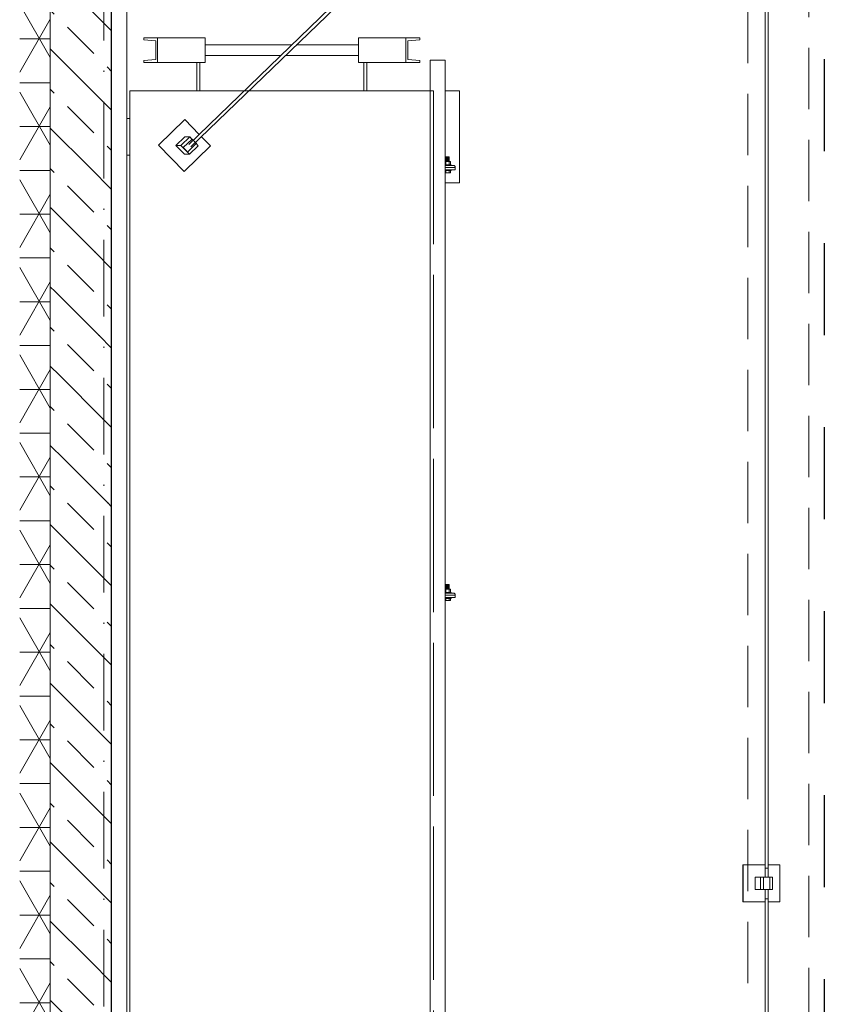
# Model space of a CAD drawing. Header units: millimetres. Extents: x -3176 to 162662, y -36434 to 57907.
# Tile 133 of 155: x 131199 to 133824, y 23711 to 26922. Entities that reach past the tile are written whole.
import ezdxf

# ---------------------------------------------------------------- set-up
doc = ezdxf.new("R2010")
doc.units = ezdxf.units.MM
for name, pattern in [('1-Sheet - 32170-CIV-6170-DW-2035-015-01 - RZUTY$0$A_Dash_3_0mm', [60, 30, -30]), ('1-Sheet - 32170-CIV-6170-DW-2035-015-01 - RZUTY$0$A_Dash_Dot_2_5mm_Axis', [45, 25, -10, 0, -10]), ('1-Sheet - 32170-CIV-6170-DW-2035-015-01 - RZUTY$0$A_Hidden_2_0mm', [30, 20, -10]), ('1-Sheet - 32170-CIV-6170-DW-2035-015-01 - RZUTY$1$A_Dash_3_0mm', [60, 30, -30])]:
    doc.linetypes.add(name, pattern=pattern)
doc.layers.get('0').update_dxf_attribs({"lineweight": 5})
for name, color, linetype, lineweight in [('1-Sheet - 32170-CIV-6170-DW-2035-015-01 - RZUTY$0$A-AREA', 8, '1-Sheet - 32170-CIV-6170-DW-2035-015-01 - RZUTY$1$A_Dash_3_0mm', 0), ('1-Sheet - 32170-CIV-6170-DW-2035-015-01 - RZUTY$0$A-COLS', 8, 'Continuous', 0), ('1-Sheet - 32170-CIV-6170-DW-2035-015-01 - RZUTY$0$A-DETL', 8, 'Continuous', 0), ('1-Sheet - 32170-CIV-6170-DW-2035-015-01 - RZUTY$0$A-FLOR', 8, 'Continuous', 0), ('1-Sheet - 32170-CIV-6170-DW-2035-015-01 - RZUTY$0$A-GENM', 8, 'Continuous', 0), ('1-Sheet - 32170-CIV-6170-DW-2035-015-01 - RZUTY$0$A-WALL', 8, 'Continuous', 0), ('1-Sheet - 32170-CIV-6170-DW-2035-015-01 - RZUTY$0$A-WALL-PATT', 8, 'Continuous', 0), ('1-Sheet - 32170-CIV-6170-DW-2035-015-01 - RZUTY$0$G-ANNO-SYMB', 8, 'Continuous', 0), ('1-Sheet - 32170-CIV-6170-DW-2035-015-01 - RZUTY$0$Q-SPCQ', 8, 'Continuous', 0), ('1-Sheet - 32170-CIV-6170-DW-2035-015-01 - RZUTY$0$S-BEAM', 8, 'Continuous', 0), ('1-Sheet - 32170-CIV-6170-DW-2035-015-01 - RZUTY$0$S-GRID', 8, 'Continuous', 0)]:
    doc.layers.add(name, color=color, linetype=linetype, lineweight=lineweight)

# ---------------------------------------------------------------- blocks, each defined once
blk = doc.blocks.new('1-Sheet - 32170-CIV-6170-DW-2035-015-01 - RZUTY$0$A_Roof_Linear_Guard_System - Pole_4x4_H_50_L_150-1176454-B2_100a_AG_PARTER_00a - Dep_PW')
at = {"layer": '1-Sheet - 32170-CIV-6170-DW-2035-015-01 - RZUTY$0$A-GENM'}
for p, q in [((6553.6, 293.59), (6366.67, 112.98)), ((6367.37, 112.26), (6554.29, 292.87)), ((6365.43, 121.11), (6356.81, 112.77)), ((6356.82, 112.77), (6365.45, 121.11)), ((6365.45, 121.11), (6365.43, 121.11)), ((6365.45, 121.11), (6370.11, 116.28)), ((6356.81, 112.77), (6356.82, 112.77)), ((6356.81, 112.77), (6365.14, 104.14)), ((6356.82, 112.77), (6365.15, 104.14)), ((6362.48, 112.67), (6365.35, 115.45)), ((6365.25, 109.8), (6362.48, 112.67)), ((6362.48, 112.67), (6364.13, 112.67)), ((6367, 115.45), (6364.13, 112.67)), ((6364.13, 112.67), (6366.9, 109.8)), ((6367.76, 114.73), (6364.89, 111.95)), ((6373.78, 112.48), (6365.15, 104.14)), ((6367, 115.45), (6365.35, 115.45)), ((6366.28, 110.51), (6369.15, 113.29)), ((6366.9, 109.8), (6369.78, 112.57)), ((6367.73, 114.7), (6367, 115.45)), ((6369.78, 112.57), (6369.1, 113.28)), ((6370.78, 115.58), (6373.78, 112.48)), ((6365.25, 109.8), (6366.9, 109.8)), ((6365.15, 104.14), (6365.14, 104.14))]:
    blk.add_line(p, q, dxfattribs=at)
for centre, major_axis, start_param, end_param in [((6553.94, 293.23), (-0.347, 0.36), 3.64203, 6.260024), ((6368.46, 114.01), (-0.695, 0.719), 3.118431, 6.260024), ((6365.58, 111.23), (-0.695, 0.719), 3.118431, 6.260024), ((6365.58, 111.23), (-0.521, 0.539), 0.238638, 0.500437), ((6365.58, 111.23), (-0.695, 0.719), 0.762237, 2.594832), ((6365.58, 111.23), (-0.521, 0.539), 0.762237, 2.071234), ((6365.58, 111.23), (-0.521, 0.539), 4.165629, 5.212826), ((6365.58, 111.23), (-0.521, 0.539), 2.856632, 3.118431)]:
    blk.add_ellipse(centre, major_axis=major_axis, ratio=0.023975, start_param=start_param, end_param=end_param, dxfattribs=at)
blk = doc.blocks.new('1-Sheet - 32170-CIV-6170-DW-2035-015-01 - RZUTY$0$A_Roof_Linear_Guard_System - Pole_4x4_H_50_L_150-1176630-B2_100a_AG_PARTER_00a - Dep_PW')
at = {"layer": '1-Sheet - 32170-CIV-6170-DW-2035-015-01 - RZUTY$0$A-GENM'}
for p, q in [((6547.51, 299), (6547.49, 299)), ((6547.49, 299), (6547.49, 287.7)), ((6547.51, 287.71), (6547.51, 299)), ((6559.5, 299), (6547.51, 299)), ((6559.5, 299), (6559.5, 287)), ((6551.51, 291.58), (6551.51, 295)), ((6553.16, 295), (6551.51, 295)), ((6554.22, 295), (6553.16, 295)), ((6553.16, 295), (6553.16, 293.17)), ((6554.22, 295), (6554.22, 291)), ((6556.22, 295), (6554.22, 295)), ((6557.16, 295), (6556.22, 295)), ((6556.22, 291), (6556.22, 295)), ((6557.16, 291), (6557.16, 295)), ((6552.33, 291), (6553.16, 291)), ((6553.16, 291.8), (6553.16, 291)), ((6553.16, 291), (6554.22, 291)), ((6554.22, 291), (6556.22, 291)), ((6554.72, 291), (6554.72, -126)), ((6555.72, -126), (6555.72, 291)), ((6556.22, 291), (6557.16, 291)), ((6554.75, 287), (6548.19, 287)), ((6559.5, 287), (6555.71, 287))]:
    blk.add_line(p, q, dxfattribs=at)
blk = doc.blocks.new('1-Sheet - 32170-CIV-6170-DW-2035-015-01 - RZUTY$0$A_Roof_Linear_Guard_System - Pole_4x4_H_50_L_150-1176524-B2_100a_AG_PARTER_00a - Dep_PW')
at = {"layer": '1-Sheet - 32170-CIV-6170-DW-2035-015-01 - RZUTY$0$A-GENM'}
for p, q in [((6554.72, -130), (6554.72, -547)), ((6555.72, -547), (6555.72, -130)), ((6547.49, -543), (6547.49, -555)), ((6547.51, -543), (6547.49, -543)), ((6547.51, -555), (6547.51, -543)), ((6547.51, -543), (6554.75, -543)), ((6555.71, -543), (6559.5, -543)), ((6559.5, -543), (6559.5, -555)), ((6551.51, -551), (6551.51, -547)), ((6553.16, -547), (6551.51, -547)), ((6553.16, -547), (6553.16, -551)), ((6554.22, -547), (6553.16, -547)), ((6554.22, -547), (6554.22, -551)), ((6556.22, -547), (6554.22, -547)), ((6557.16, -547), (6556.22, -547)), ((6556.22, -551), (6556.22, -547)), ((6557.16, -551), (6557.16, -547)), ((6551.51, -551), (6553.16, -551)), ((6553.16, -551), (6554.22, -551)), ((6554.22, -551), (6556.22, -551)), ((6556.22, -551), (6557.16, -551)), ((6547.49, -555), (6547.51, -555)), ((6547.51, -555), (6559.5, -555))]:
    blk.add_line(p, q, dxfattribs=at)
blk = doc.blocks.new('1-Sheet - 32170-CIV-6170-DW-2035-015-01 - RZUTY$0$A_Roof_Linear_Guard_System - Pole_4x4_H_50_L_150-1173602-B2_100a_AG_PARTER_00a - Dep_PW')
at = {"layer": '1-Sheet - 32170-CIV-6170-DW-2035-015-01 - RZUTY$0$A-GENM'}
for p, q in [((6547.49, -122), (6547.49, -134)), ((6547.51, -122), (6547.49, -122)), ((6547.51, -134), (6547.51, -122)), ((6547.51, -122), (6554.75, -122)), ((6555.71, -122), (6559.5, -122)), ((6559.5, -122), (6559.5, -134)), ((6554.72, -123), (6554.72, -126)), ((6555.72, -123), (6554.72, -123)), ((6555.72, -126), (6555.72, -123)), ((6551.51, -130), (6551.51, -126)), ((6553.16, -126), (6551.51, -126)), ((6553.16, -126), (6553.16, -130)), ((6554.22, -126), (6553.16, -126)), ((6554.22, -126), (6554.22, -130)), ((6556.22, -126), (6554.22, -126)), ((6557.16, -126), (6556.22, -126)), ((6556.22, -130), (6556.22, -126)), ((6557.16, -130), (6557.16, -126)), ((6551.51, -130), (6553.16, -130)), ((6553.16, -130), (6554.22, -130)), ((6554.22, -130), (6556.22, -130)), ((6554.72, -130), (6554.72, -133)), ((6555.72, -133), (6555.72, -130)), ((6556.22, -130), (6557.16, -130)), ((6547.49, -134), (6547.51, -134)), ((6547.51, -134), (6554.75, -134)), ((6554.72, -133), (6555.72, -133)), ((6555.71, -134), (6559.5, -134))]:
    blk.add_line(p, q, dxfattribs=at)
blk = doc.blocks.new('1-Sheet - 32170-CIV-6170-DW-2035-015-01 - RZUTY')
at = {"layer": '1-Sheet - 32170-CIV-6170-DW-2035-015-01 - RZUTY$0$A-WALL-PATT', "lineweight": 9}
h = blk.add_hatch(dxfattribs=at)
h.set_pattern_fill('FP_4', color=256, angle=180, style=0, pattern_type=2)
h.set_pattern_definition([(360, (3359.188, 0), (6e-14, 14.287), []), (60, (3359.188, 0), (-12.37377, 7.144), []), (120, (3359.188, 0), (-12.37377, -7.144), [])])
h.paths.add_polyline_path([(9680.71, -735.5), (9680.71, -715.5), (9670.71, -715.5), (9670.71, -735.5)])
h.paths.add_polyline_path([(9670.71, -605.5), (9680.71, -605.5), (9680.71, 479.5), (9670.71, 479.5), (9670.71, -549.62)])
h = blk.add_hatch(dxfattribs=at)
h.set_pattern_fill('FP_3', color=256, angle=135, style=0, pattern_type=2)
h.set_pattern_definition([(315, (3359.188, 0), (12.93157, 12.93157), [12.192, -6.096]), (315, (3372.395, -1e-12), (12.93157, 12.93157), [20.32, 0, 0, 0])])
h.paths.add_polyline_path([(9686.62, -605.5), (9700.71, -605.5), (9700.71, 459.5), (9680.71, 459.5), (9680.71, -605.5)])
at = {"layer": '1-Sheet - 32170-CIV-6170-DW-2035-015-01 - RZUTY$0$A-AREA'}
for p, q in [((9706.7, 130.5), (9706.7, -499.5)), ((9743.99, 130.5), (9706.7, 130.5)), ((9805.72, 130.5), (9745.4, 130.5)), ((9805.72, -499.5), (9805.72, 130.5))]:
    blk.add_line(p, q, dxfattribs=at)
at = {"layer": '1-Sheet - 32170-CIV-6170-DW-2035-015-01 - RZUTY$0$A-COLS'}
for p, q in [((9715.71, 147.75), (9711.21, 147.75)), ((9711.21, 147.75), (9711.21, 147.13)), ((9715.71, 139.75), (9715.71, 147.75)), ((9731.21, 147.75), (9731.21, 139.75)), ((9781.21, 139.75), (9781.21, 147.75)), ((9796.71, 147.75), (9796.71, 139.75)), ((9801.21, 147.75), (9796.71, 147.75)), ((9801.21, 147.13), (9801.21, 147.75)), ((9711.21, 147.13), (9715.11, 146.82)), ((9715.11, 146.82), (9715.11, 140.68)), ((9797.31, 146.82), (9801.21, 147.13)), ((9797.31, 140.68), (9797.31, 146.82)), ((9715.11, 140.68), (9711.21, 140.37)), ((9711.21, 140.37), (9711.21, 139.75)), ((9711.21, 139.75), (9715.71, 139.75)), ((9796.71, 139.75), (9801.21, 139.75)), ((9801.21, 140.37), (9797.31, 140.68)), ((9801.21, 139.75), (9801.21, 140.37)), ((9809.49, 106.1), (9812.37, 106.1)), ((9812.77, 105.5), (9809.49, 105.5)), ((9812.77, 105.7), (9812.77, 105.5)), ((9809.49, -33.4), (9812.37, -33.4)), ((9812.77, -34), (9809.49, -34)), ((9812.77, -33.8), (9812.77, -34))]:
    blk.add_line(p, q, dxfattribs=at)
at = {"layer": '1-Sheet - 32170-CIV-6170-DW-2035-015-01 - RZUTY$0$A-COLS', "flags": 128}
for points in [[(9812.37, 106.1), (9812.46, 106.09), (9812.55, 106.06), (9812.62, 106.01), (9812.69, 105.95), (9812.74, 105.88), (9812.76, 105.79), (9812.77, 105.7)], [(9812.37, -33.4), (9812.46, -33.41), (9812.55, -33.44), (9812.62, -33.49), (9812.69, -33.55), (9812.74, -33.62), (9812.76, -33.71), (9812.77, -33.8)]]:
    blk.add_lwpolyline(points, dxfattribs=at)
at = {"layer": '1-Sheet - 32170-CIV-6170-DW-2035-015-01 - RZUTY$0$A-COLS'}
for centre in [(9812.37, 105.7), (9812.37, -33.8)]:
    blk.add_arc(centre, 0.4, 0, 90, dxfattribs=at)
at = {"layer": '1-Sheet - 32170-CIV-6170-DW-2035-015-01 - RZUTY$0$A-DETL', "linetype": '1-Sheet - 32170-CIV-6170-DW-2035-015-01 - RZUTY$0$A_Hidden_2_0mm'}
for p, q in [((9908.21, 459.5), (9908.21, -715.5)), ((9928.21, -715.5), (9928.21, 459.5)), ((9706.7, 130.5), (9805.72, 130.5)), ((9706.7, 130.5), (9706.7, -499.5)), ((9805.72, 130.5), (9805.72, -508.3))]:
    blk.add_line(p, q, dxfattribs=at)
at = {"layer": '1-Sheet - 32170-CIV-6170-DW-2035-015-01 - RZUTY$0$A-FLOR'}
for p, q in [((9814.22, 130.5), (9809.49, 130.5)), ((9814.22, 100.5), (9814.22, 130.5)), ((9809.49, 100.5), (9814.22, 100.5))]:
    blk.add_line(p, q, dxfattribs=at)
at = {"layer": '1-Sheet - 32170-CIV-6170-DW-2035-015-01 - RZUTY$0$A-GENM'}
for p, q in [((9809.67, 106.15), (9809.57, 106.15)), ((9809.78, 106.15), (9809.57, 106.15)), ((9810.97, 106.15), (9810.72, 106.15)), ((9810.97, 106.15), (9810.88, 106.15)), ((9809.57, 104.65), (9809.6, 104.65)), ((9809.57, 104.65), (9809.78, 104.65)), ((9810.72, 104.65), (9810.97, 104.65)), ((9810.95, 104.65), (9810.97, 104.65)), ((9809.67, -33.35), (9809.57, -33.35)), ((9809.78, -33.35), (9809.57, -33.35)), ((9809.57, -34.85), (9809.6, -34.85)), ((9809.57, -34.85), (9809.78, -34.85)), ((9810.97, -33.35), (9810.72, -33.35)), ((9810.72, -34.85), (9810.97, -34.85)), ((9810.97, -33.35), (9810.88, -33.35)), ((9810.95, -34.85), (9810.97, -34.85))]:
    blk.add_line(p, q, dxfattribs=at)
at = {"layer": '1-Sheet - 32170-CIV-6170-DW-2035-015-01 - RZUTY$0$A-WALL'}
for p, q in [((9680.71, 479.5), (9680.71, -605.5)), ((9705.71, -592.73), (9705.71, 179.5))]:
    blk.add_line(p, q, dxfattribs=at)
at = {"layer": '1-Sheet - 32170-CIV-6170-DW-2035-015-01 - RZUTY$0$A-WALL', "lineweight": 25}
blk.add_line((9700.71, -605.5), (9700.71, 459.5), dxfattribs=at)
at = {"layer": '1-Sheet - 32170-CIV-6170-DW-2035-015-01 - RZUTY$0$G-ANNO-SYMB', "linetype": '1-Sheet - 32170-CIV-6170-DW-2035-015-01 - RZUTY$0$A_Dash_3_0mm', "lineweight": 25}
blk.add_line((9933.21, 680.8), (9933.21, -872.88), dxfattribs=at)
blk.add_line((9933.21, 680.8), (9933.21, -872.88), dxfattribs=at)
at = {"layer": '1-Sheet - 32170-CIV-6170-DW-2035-015-01 - RZUTY$0$Q-SPCQ'}
for p, q in [((9809.77, 107.43), (9809.49, 107.43)), ((9809.61, 106.35), (9809.49, 106.35)), ((9809.49, 106.35), (9809.77, 106.35)), ((9809.82, 106.35), (9809.61, 106.35)), ((9809.61, 106.35), (9809.61, 106.1)), ((9809.61, 106.35), (9809.61, 106.1)), ((9809.61, 106.35), (9809.61, 106.1)), ((9809.61, 106.35), (9809.61, 106.1)), ((9809.72, 108.95), (9809.67, 108.95)), ((9809.67, 108.95), (9809.67, 107.43)), ((9809.85, 108.95), (9809.72, 108.95)), ((9809.72, 108.95), (9809.72, 107.43)), ((9809.77, 106.35), (9809.77, 107.43)), ((9810.78, 107.43), (9809.77, 107.43)), ((9810.04, 106.35), (9809.82, 106.35)), ((9809.82, 106.35), (9809.82, 106.1)), ((9810.05, 108.95), (9809.85, 108.95)), ((9809.85, 108.95), (9809.85, 107.43)), ((9810.27, 106.35), (9810.04, 106.35)), ((9810.04, 106.35), (9810.04, 106.1)), ((9810.27, 108.95), (9810.05, 108.95)), ((9810.05, 108.95), (9810.05, 107.43)), ((9810.27, 107.43), (9810.27, 108.95)), ((9810.5, 108.95), (9810.27, 108.95)), ((9810.27, 106.1), (9810.27, 106.35)), ((9810.51, 106.35), (9810.27, 106.35)), ((9810.7, 108.95), (9810.5, 108.95)), ((9810.5, 108.95), (9810.5, 107.43)), ((9810.73, 106.35), (9810.51, 106.35)), ((9810.51, 106.35), (9810.51, 106.1)), ((9810.83, 108.95), (9810.7, 108.95)), ((9810.7, 108.95), (9810.7, 107.43)), ((9810.71, 106.35), (9810.78, 106.35)), ((9810.94, 106.35), (9810.73, 106.35)), ((9810.73, 106.35), (9810.73, 106.1)), ((9810.78, 106.35), (9810.78, 107.43)), ((9811.28, 107.43), (9810.78, 107.43)), ((9810.78, 106.35), (9811.28, 106.35)), ((9810.87, 108.95), (9810.83, 108.95)), ((9810.83, 108.95), (9810.83, 107.43)), ((9810.87, 108.95), (9810.87, 107.43)), ((9810.94, 106.35), (9810.94, 106.1)), ((9811.12, 106.35), (9810.94, 106.35)), ((9810.94, 106.35), (9810.94, 106.1)), ((9810.94, 106.35), (9810.94, 106.1)), ((9810.94, 106.35), (9810.94, 106.1)), ((9811.12, 106.35), (9811.12, 106.1)), ((9811.27, 106.35), (9811.12, 106.35)), ((9811.12, 106.35), (9811.12, 106.1)), ((9811.12, 106.35), (9811.12, 106.1)), ((9811.12, 106.35), (9811.12, 106.1)), ((9811.27, 106.35), (9811.27, 106.1)), ((9811.27, 106.35), (9811.38, 106.35)), ((9811.38, 106.35), (9811.27, 106.35)), ((9811.27, 106.35), (9811.27, 106.1)), ((9811.27, 106.35), (9811.27, 106.1)), ((9811.27, 106.35), (9811.38, 106.35)), ((9811.38, 106.35), (9811.27, 106.35)), ((9811.27, 106.35), (9811.27, 106.1)), ((9811.28, 106.35), (9811.28, 107.43)), ((9811.38, 106.35), (9811.38, 106.1)), ((9811.38, 106.35), (9811.45, 106.35)), ((9811.45, 106.35), (9811.38, 106.35)), ((9811.38, 106.35), (9811.38, 106.1)), ((9811.38, 106.35), (9811.38, 106.1)), ((9811.38, 106.35), (9811.45, 106.35)), ((9811.45, 106.35), (9811.38, 106.35)), ((9811.38, 106.35), (9811.38, 106.1)), ((9811.45, 106.35), (9811.45, 106.1)), ((9811.45, 106.35), (9811.47, 106.35)), ((9811.47, 106.35), (9811.45, 106.35)), ((9811.45, 106.35), (9811.45, 106.1)), ((9811.45, 106.35), (9811.45, 106.1)), ((9811.45, 106.35), (9811.47, 106.35)), ((9811.47, 106.35), (9811.45, 106.35)), ((9811.45, 106.35), (9811.45, 106.1)), ((9811.47, 106.35), (9811.47, 106.1)), ((9811.47, 106.35), (9811.47, 106.1)), ((9809.49, 104.45), (9809.61, 104.45)), ((9809.77, 104.45), (9809.49, 104.45)), ((9809.49, 103.7), (9809.77, 103.7)), ((9809.61, 104.7), (9809.61, 104.45)), ((9809.61, 104.65), (9809.61, 104.45)), ((9809.61, 104.65), (9809.61, 104.45)), ((9809.61, 104.65), (9809.61, 104.45)), ((9809.61, 104.45), (9809.82, 104.45)), ((9809.77, 103.7), (9809.77, 104.45)), ((9809.77, 103.7), (9810.78, 103.7)), ((9809.82, 104.7), (9809.82, 104.45)), ((9809.82, 104.45), (9810.04, 104.45)), ((9810.04, 104.7), (9810.04, 104.45)), ((9810.04, 104.45), (9810.27, 104.45)), ((9810.27, 104.45), (9810.27, 104.7)), ((9810.27, 104.45), (9810.51, 104.45)), ((9810.51, 104.7), (9810.51, 104.45)), ((9810.51, 104.45), (9810.73, 104.45)), ((9810.78, 104.45), (9810.71, 104.45)), ((9810.73, 104.7), (9810.73, 104.45)), ((9810.73, 104.45), (9810.94, 104.45)), ((9810.78, 103.7), (9810.78, 104.45)), ((9811.28, 104.45), (9810.78, 104.45)), ((9810.78, 103.7), (9811.28, 103.7)), ((9810.94, 104.7), (9810.94, 104.45)), ((9810.94, 104.65), (9810.94, 104.45)), ((9810.94, 104.65), (9810.94, 104.45)), ((9810.94, 104.65), (9810.94, 104.45)), ((9810.94, 104.45), (9811.12, 104.45)), ((9811.12, 104.7), (9811.12, 104.45)), ((9811.12, 104.7), (9811.12, 104.45)), ((9811.12, 104.7), (9811.12, 104.45)), ((9811.12, 104.7), (9811.12, 104.45)), ((9811.12, 104.45), (9811.27, 104.45)), ((9811.27, 104.7), (9811.27, 104.45)), ((9811.27, 104.7), (9811.27, 104.45)), ((9811.27, 104.7), (9811.27, 104.45)), ((9811.27, 104.7), (9811.27, 104.45)), ((9811.38, 104.45), (9811.27, 104.45)), ((9811.27, 104.45), (9811.38, 104.45)), ((9811.38, 104.45), (9811.27, 104.45)), ((9811.27, 104.45), (9811.38, 104.45)), ((9811.28, 103.7), (9811.28, 104.45)), ((9811.38, 104.7), (9811.38, 104.45)), ((9811.38, 104.7), (9811.38, 104.45)), ((9811.38, 104.7), (9811.38, 104.45)), ((9811.38, 104.7), (9811.38, 104.45)), ((9811.45, 104.45), (9811.38, 104.45)), ((9811.38, 104.45), (9811.45, 104.45)), ((9811.45, 104.45), (9811.38, 104.45)), ((9811.38, 104.45), (9811.45, 104.45)), ((9811.45, 104.7), (9811.45, 104.45)), ((9811.45, 104.7), (9811.45, 104.45)), ((9811.45, 104.7), (9811.45, 104.45)), ((9811.45, 104.7), (9811.45, 104.45)), ((9811.47, 104.45), (9811.45, 104.45)), ((9811.45, 104.45), (9811.47, 104.45)), ((9811.47, 104.45), (9811.45, 104.45)), ((9811.45, 104.45), (9811.47, 104.45)), ((9811.47, 104.7), (9811.47, 104.45)), ((9811.47, 104.7), (9811.47, 104.45)), ((9809.77, -32.07), (9809.49, -32.07)), ((9809.72, -30.55), (9809.67, -30.55)), ((9809.67, -30.55), (9809.67, -32.07)), ((9809.85, -30.55), (9809.72, -30.55)), ((9809.72, -30.55), (9809.72, -32.07)), ((9809.77, -33.15), (9809.77, -32.07)), ((9810.78, -32.07), (9809.77, -32.07)), ((9810.05, -30.55), (9809.85, -30.55)), ((9809.85, -30.55), (9809.85, -32.07)), ((9810.27, -30.55), (9810.05, -30.55)), ((9810.05, -30.55), (9810.05, -32.07)), ((9810.27, -32.07), (9810.27, -30.55)), ((9810.5, -30.55), (9810.27, -30.55)), ((9810.7, -30.55), (9810.5, -30.55)), ((9810.5, -30.55), (9810.5, -32.07)), ((9810.83, -30.55), (9810.7, -30.55)), ((9810.7, -30.55), (9810.7, -32.07)), ((9810.78, -33.15), (9810.78, -32.07)), ((9811.28, -32.07), (9810.78, -32.07)), ((9810.87, -30.55), (9810.83, -30.55)), ((9810.83, -30.55), (9810.83, -32.07)), ((9810.87, -30.55), (9810.87, -32.07)), ((9811.28, -33.15), (9811.28, -32.07)), ((9809.61, -33.15), (9809.49, -33.15)), ((9809.49, -33.15), (9809.77, -33.15)), ((9809.49, -35.05), (9809.61, -35.05)), ((9809.77, -35.05), (9809.49, -35.05)), ((9809.82, -33.15), (9809.61, -33.15)), ((9809.61, -33.15), (9809.61, -33.4)), ((9809.61, -33.15), (9809.61, -33.4)), ((9809.61, -33.15), (9809.61, -33.4)), ((9809.61, -33.15), (9809.61, -33.4)), ((9809.61, -34.8), (9809.61, -35.05)), ((9809.61, -34.85), (9809.61, -35.05)), ((9809.61, -34.85), (9809.61, -35.05)), ((9809.61, -34.85), (9809.61, -35.05)), ((9809.61, -35.05), (9809.82, -35.05)), ((9809.77, -35.8), (9809.77, -35.05)), ((9810.04, -33.15), (9809.82, -33.15)), ((9809.82, -33.15), (9809.82, -33.4)), ((9809.82, -34.8), (9809.82, -35.05)), ((9809.82, -35.05), (9810.04, -35.05)), ((9810.27, -33.15), (9810.04, -33.15)), ((9810.04, -33.15), (9810.04, -33.4)), ((9810.04, -34.8), (9810.04, -35.05)), ((9810.04, -35.05), (9810.27, -35.05)), ((9810.27, -33.4), (9810.27, -33.15)), ((9810.51, -33.15), (9810.27, -33.15)), ((9810.27, -35.05), (9810.27, -34.8)), ((9810.27, -35.05), (9810.51, -35.05)), ((9810.73, -33.15), (9810.51, -33.15)), ((9810.51, -33.15), (9810.51, -33.4)), ((9810.51, -34.8), (9810.51, -35.05)), ((9810.51, -35.05), (9810.73, -35.05)), ((9810.71, -33.15), (9810.78, -33.15)), ((9810.78, -35.05), (9810.71, -35.05)), ((9810.94, -33.15), (9810.73, -33.15)), ((9810.73, -33.15), (9810.73, -33.4)), ((9810.73, -34.8), (9810.73, -35.05)), ((9810.73, -35.05), (9810.94, -35.05)), ((9810.78, -33.15), (9811.28, -33.15)), ((9810.78, -35.8), (9810.78, -35.05)), ((9811.28, -35.05), (9810.78, -35.05)), ((9810.94, -33.15), (9810.94, -33.4)), ((9811.12, -33.15), (9810.94, -33.15)), ((9810.94, -33.15), (9810.94, -33.4)), ((9810.94, -33.15), (9810.94, -33.4)), ((9810.94, -33.15), (9810.94, -33.4)), ((9810.94, -34.8), (9810.94, -35.05)), ((9810.94, -34.85), (9810.94, -35.05)), ((9810.94, -34.85), (9810.94, -35.05)), ((9810.94, -34.85), (9810.94, -35.05)), ((9810.94, -35.05), (9811.12, -35.05)), ((9811.12, -33.15), (9811.12, -33.4)), ((9811.27, -33.15), (9811.12, -33.15)), ((9811.12, -33.15), (9811.12, -33.4)), ((9811.12, -33.15), (9811.12, -33.4)), ((9811.12, -33.15), (9811.12, -33.4)), ((9811.12, -34.8), (9811.12, -35.05)), ((9811.12, -34.8), (9811.12, -35.05)), ((9811.12, -34.8), (9811.12, -35.05)), ((9811.12, -34.8), (9811.12, -35.05)), ((9811.12, -35.05), (9811.27, -35.05)), ((9811.27, -33.15), (9811.27, -33.4)), ((9811.27, -33.15), (9811.38, -33.15)), ((9811.38, -33.15), (9811.27, -33.15)), ((9811.27, -33.15), (9811.27, -33.4)), ((9811.27, -33.15), (9811.27, -33.4)), ((9811.27, -33.15), (9811.38, -33.15)), ((9811.38, -33.15), (9811.27, -33.15)), ((9811.27, -33.15), (9811.27, -33.4)), ((9811.27, -34.8), (9811.27, -35.05)), ((9811.27, -34.8), (9811.27, -35.05)), ((9811.27, -34.8), (9811.27, -35.05)), ((9811.27, -34.8), (9811.27, -35.05)), ((9811.38, -35.05), (9811.27, -35.05)), ((9811.27, -35.05), (9811.38, -35.05)), ((9811.38, -35.05), (9811.27, -35.05)), ((9811.27, -35.05), (9811.38, -35.05)), ((9811.28, -35.8), (9811.28, -35.05)), ((9811.38, -33.15), (9811.38, -33.4)), ((9811.38, -33.15), (9811.45, -33.15)), ((9811.45, -33.15), (9811.38, -33.15)), ((9811.38, -33.15), (9811.38, -33.4)), ((9811.38, -33.15), (9811.38, -33.4)), ((9811.38, -33.15), (9811.45, -33.15)), ((9811.45, -33.15), (9811.38, -33.15)), ((9811.38, -33.15), (9811.38, -33.4)), ((9811.38, -34.8), (9811.38, -35.05)), ((9811.38, -34.8), (9811.38, -35.05)), ((9811.38, -34.8), (9811.38, -35.05)), ((9811.38, -34.8), (9811.38, -35.05)), ((9811.45, -35.05), (9811.38, -35.05)), ((9811.38, -35.05), (9811.45, -35.05)), ((9811.45, -35.05), (9811.38, -35.05)), ((9811.38, -35.05), (9811.45, -35.05)), ((9811.45, -33.15), (9811.45, -33.4)), ((9811.45, -33.15), (9811.47, -33.15)), ((9811.47, -33.15), (9811.45, -33.15)), ((9811.45, -33.15), (9811.45, -33.4)), ((9811.45, -33.15), (9811.45, -33.4)), ((9811.45, -33.15), (9811.47, -33.15)), ((9811.47, -33.15), (9811.45, -33.15)), ((9811.45, -33.15), (9811.45, -33.4)), ((9811.45, -34.8), (9811.45, -35.05)), ((9811.45, -34.8), (9811.45, -35.05)), ((9811.45, -34.8), (9811.45, -35.05)), ((9811.45, -34.8), (9811.45, -35.05)), ((9811.47, -35.05), (9811.45, -35.05)), ((9811.45, -35.05), (9811.47, -35.05)), ((9811.47, -35.05), (9811.45, -35.05)), ((9811.45, -35.05), (9811.47, -35.05)), ((9811.47, -33.15), (9811.47, -33.4)), ((9811.47, -33.15), (9811.47, -33.4)), ((9811.47, -34.8), (9811.47, -35.05)), ((9811.47, -34.8), (9811.47, -35.05)), ((9809.49, -35.8), (9809.77, -35.8)), ((9809.77, -35.8), (9810.78, -35.8)), ((9810.78, -35.8), (9811.28, -35.8))]:
    blk.add_line(p, q, dxfattribs=at)
at = {"layer": '1-Sheet - 32170-CIV-6170-DW-2035-015-01 - RZUTY$0$S-BEAM'}
for p, q in [((9715.71, 147.75), (9731.21, 147.75)), ((9731.21, 139.75), (9731.21, 147.75)), ((9781.21, 147.75), (9781.21, 139.75)), ((9796.71, 147.75), (9781.21, 147.75)), ((9759.52, 145.5), (9731.21, 145.5)), ((9781.21, 145.5), (9760.92, 145.5)), ((9731.21, 142), (9755.9, 142)), ((9757.3, 142), (9781.21, 142)), ((9731.21, 139.75), (9715.71, 139.75)), ((9728.46, 130.5), (9728.46, 139.75)), ((9729.46, 139.75), (9729.46, 130.5)), ((9781.21, 139.75), (9796.71, 139.75)), ((9782.96, 130.5), (9782.96, 139.75)), ((9783.96, 139.75), (9783.96, 130.5)), ((9804.66, 140.5), (9804.84, 140.5)), ((9804.66, 140.5), (9804.66, -489.5)), ((9804.84, 140.5), (9805.37, 140.5)), ((9805.37, 140.5), (9806.15, 140.5)), ((9806.15, 140.5), (9807.07, 140.5)), ((9807.07, 140.5), (9808, 140.5)), ((9808, 140.5), (9808.78, 140.5)), ((9808.78, 140.5), (9809.31, 140.5)), ((9809.31, 140.5), (9809.49, 140.5)), ((9809.49, 140.5), (9809.49, -489.5)), ((9743.99, 130.5), (9706.7, 130.5)), ((9706.7, 130.5), (9706.7, -499.5)), ((9804.66, 130.5), (9745.4, 130.5)), ((9705.72, 109.5), (9705.72, 121.5)), ((9706.7, 121.5), (9705.72, 121.5)), ((9706.7, 109.5), (9705.72, 109.5)), ((9812.77, 104.7), (9809.49, 104.7)), ((9812.77, 104.7), (9812.77, 105.5)), ((9812.77, -34.8), (9809.49, -34.8)), ((9812.77, -34.8), (9812.77, -34))]:
    blk.add_line(p, q, dxfattribs=at)
at = {"layer": '1-Sheet - 32170-CIV-6170-DW-2035-015-01 - RZUTY$0$S-GRID', "linetype": '1-Sheet - 32170-CIV-6170-DW-2035-015-01 - RZUTY$0$A_Dash_Dot_2_5mm_Axis'}
blk.add_line((9698.21, 712), (9698.21, -968), dxfattribs=at)
at = {"layer": '1-Sheet - 32170-CIV-6170-DW-2035-015-01 - RZUTY$0$A-GENM'}
for name in ['1-Sheet - 32170-CIV-6170-DW-2035-015-01 - RZUTY$0$A_Roof_Linear_Guard_System - Pole_4x4_H_50_L_150-1176630-B2_100a_AG_PARTER_00a - Dep_PW', '1-Sheet - 32170-CIV-6170-DW-2035-015-01 - RZUTY$0$A_Roof_Linear_Guard_System - Pole_4x4_H_50_L_150-1176454-B2_100a_AG_PARTER_00a - Dep_PW', '1-Sheet - 32170-CIV-6170-DW-2035-015-01 - RZUTY$0$A_Roof_Linear_Guard_System - Pole_4x4_H_50_L_150-1173602-B2_100a_AG_PARTER_00a - Dep_PW', '1-Sheet - 32170-CIV-6170-DW-2035-015-01 - RZUTY$0$A_Roof_Linear_Guard_System - Pole_4x4_H_50_L_150-1176524-B2_100a_AG_PARTER_00a - Dep_PW']:
    blk.add_blockref(name, (3359.19, 0), dxfattribs=at)

msp = doc.modelspace()

# ---------------------------------------------------------------- block references
at = {"xscale": 10, "yscale": 10, "zscale": 10}
msp.add_blockref('1-Sheet - 32170-CIV-6170-DW-2035-015-01 - RZUTY', (34491.45, 25385.65), dxfattribs=at)

doc.saveas('drawing.dxf')
